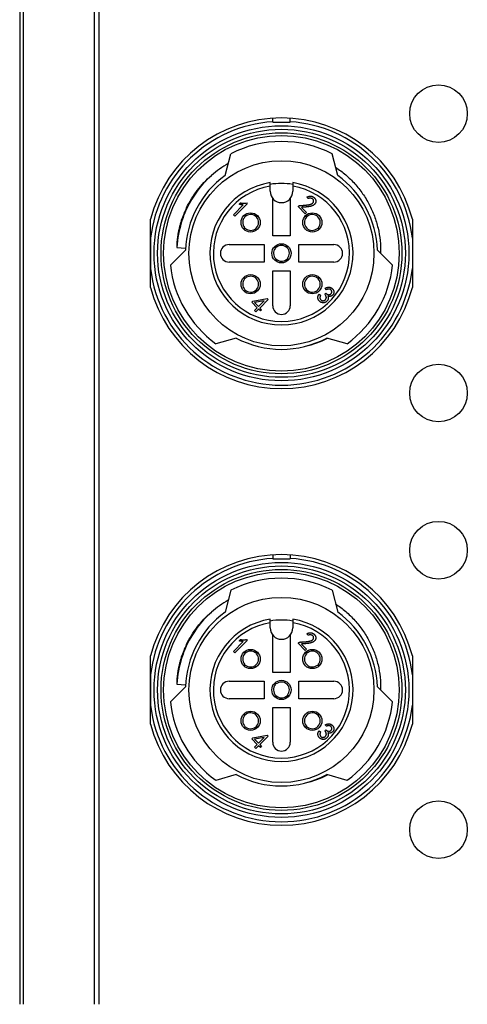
# Model space of a CAD drawing. Header units: inches. Extents: x 0 to 891, y 0 to 630.
# Tile 5 of 15: x 304 to 330, y 268 to 324. Entities that reach past the tile are written whole.
import ezdxf

# ---------------------------------------------------------------- set-up
doc = ezdxf.new("R2010")
doc.units = ezdxf.units.IN
doc.header["$MEASUREMENT"] = 0

msp = doc.modelspace()

# ---------------------------------------------------------------- linework, layer by layer
for p, q in [((304.156, 398.036), (304.156, 268.036)), ((304.379, 268.036), (304.379, 398.036)), ((308.425, 398.036), (308.425, 268.036)), ((308.702, 268.036), (308.702, 398.036)), ((318.656, 318.536), (318.656, 318.758)), ((318.656, 318.536), (319.656, 318.536)), ((319.656, 318.536), (319.656, 318.758)), ((315.933, 315.493), (316.256, 316.741)), ((322.379, 315.493), (322.056, 316.741)), ((318.506, 314.586), (318.506, 315.084)), ((319.806, 315.084), (319.806, 314.586)), ((318.656, 312.036), (318.656, 314.17)), ((319.656, 314.17), (319.656, 312.036)), ((320.684, 314.166), (320.618, 314.257)), ((316.399, 313.241), (316.97, 313.812)), ((317.193, 313.87), (316.482, 313.159)), ((316.73, 313.845), (316.809, 313.924)), ((317.144, 313.92), (317.193, 313.87)), ((320.122, 313.727), (320.105, 313.711)), ((320.523, 313.293), (320.105, 313.711)), ((320.3, 313.665), (320.598, 313.368)), ((311.656, 309.083), (311.656, 312.988)), ((316.482, 313.159), (316.399, 313.241)), ((317.687, 313.145), (317.756, 313.209)), ((317.747, 313.12), (317.73, 313.103)), ((317.794, 313.171), (317.747, 313.12)), ((320.582, 313.103), (320.518, 313.172)), ((320.598, 313.368), (320.523, 313.293)), ((320.556, 313.209), (320.625, 313.145)), ((326.656, 312.988), (326.656, 309.083)), ((316.983, 312.436), (317.03, 312.487)), ((317.089, 312.462), (317.02, 312.398)), ((317.03, 312.487), (317.047, 312.505)), ((321.292, 312.398), (321.223, 312.462)), ((321.265, 312.505), (321.33, 312.435)), ((311.656, 311.903), (311.656, 310.168)), ((319.656, 312.036), (318.656, 312.036)), ((326.656, 311.903), (326.656, 310.168)), ((312.792, 310.363), (313.659, 311.216)), ((313.165, 311.362), (313.664, 311.335)), ((316.156, 311.536), (318.156, 311.536)), ((318.156, 311.536), (318.156, 310.536)), ((318.815, 311.335), (318.75, 311.404)), ((318.788, 311.442), (318.857, 311.377)), ((320.156, 311.536), (322.156, 311.536)), ((320.156, 310.536), (320.156, 311.536)), ((325.521, 310.363), (324.653, 311.216)), ((319.524, 310.63), (319.455, 310.694)), ((319.498, 310.737), (319.562, 310.668)), ((318.156, 310.536), (316.156, 310.536)), ((322.156, 310.536), (320.156, 310.536)), ((317.047, 309.567), (316.982, 309.636)), ((317.02, 309.674), (317.089, 309.61)), ((318.656, 310.036), (319.656, 310.036)), ((318.656, 308.036), (318.656, 310.036)), ((319.656, 310.036), (319.656, 308.036)), ((321.223, 309.61), (321.292, 309.674)), ((321.282, 309.585), (321.265, 309.567)), ((321.33, 309.636), (321.282, 309.585)), ((317.73, 308.969), (317.794, 308.9)), ((320.518, 308.9), (320.566, 308.951)), ((320.566, 308.951), (320.582, 308.969)), ((321.731, 308.953), (321.669, 309.04)), ((317.523, 308.301), (318.342, 308.449)), ((317.756, 308.862), (317.687, 308.926)), ((318.404, 308.387), (317.92, 307.904)), ((318.342, 308.449), (318.404, 308.387)), ((320.625, 308.926), (320.556, 308.862)), ((321.31, 308.697), (321.396, 308.634)), ((321.645, 308.692), (321.698, 308.746)), ((317.453, 308.23), (317.523, 308.301)), ((317.771, 307.912), (317.453, 308.23)), ((318.168, 308.309), (317.61, 308.214)), ((317.61, 308.214), (317.841, 307.982)), ((317.614, 307.755), (317.771, 307.912)), ((317.85, 307.833), (317.693, 307.676)), ((317.841, 307.982), (318.168, 308.309)), ((317.949, 307.734), (317.85, 307.833)), ((317.92, 307.904), (318.019, 307.804)), ((317.693, 307.676), (317.614, 307.755)), ((318.019, 307.804), (317.949, 307.734)), ((316.564, 306.185), (315.392, 305.86)), ((322.921, 305.86), (321.749, 306.185)), ((318.656, 293.758), (318.656, 293.536)), ((319.656, 293.758), (319.656, 293.536)), ((318.656, 293.536), (319.656, 293.536)), ((316.256, 291.741), (315.933, 290.493)), ((322.056, 291.741), (322.379, 290.493)), ((318.506, 289.586), (318.506, 290.084)), ((319.806, 290.084), (319.806, 289.586)), ((320.684, 289.166), (320.618, 289.257)), ((316.399, 288.241), (316.97, 288.812)), ((317.193, 288.87), (316.482, 288.159)), ((316.73, 288.845), (316.809, 288.924)), ((317.144, 288.92), (317.193, 288.87)), ((318.656, 287.036), (318.656, 289.17)), ((319.656, 289.17), (319.656, 287.036)), ((320.122, 288.727), (320.105, 288.711)), ((320.523, 288.293), (320.105, 288.711)), ((320.3, 288.665), (320.598, 288.368)), ((316.482, 288.159), (316.399, 288.241)), ((317.687, 288.145), (317.756, 288.209)), ((317.747, 288.12), (317.73, 288.103)), ((317.794, 288.171), (317.747, 288.12)), ((320.582, 288.103), (320.518, 288.172)), ((320.598, 288.368), (320.523, 288.293)), ((320.556, 288.209), (320.625, 288.145)), ((311.656, 284.083), (311.656, 287.988)), ((326.656, 287.988), (326.656, 284.083)), ((316.983, 287.436), (317.03, 287.487)), ((317.089, 287.462), (317.02, 287.398)), ((317.03, 287.487), (317.047, 287.505)), ((319.656, 287.036), (318.656, 287.036)), ((321.292, 287.398), (321.223, 287.462)), ((321.265, 287.505), (321.33, 287.435)), ((311.656, 286.903), (311.656, 285.168)), ((316.156, 286.536), (318.156, 286.536)), ((318.156, 286.536), (318.156, 285.536)), ((318.815, 286.335), (318.75, 286.404)), ((318.788, 286.442), (318.857, 286.377)), ((320.156, 286.536), (322.156, 286.536)), ((320.156, 285.536), (320.156, 286.536)), ((326.656, 286.903), (326.656, 285.168)), ((312.792, 285.363), (313.659, 286.216)), ((313.165, 286.362), (313.664, 286.335)), ((324.653, 286.216), (325.521, 285.363)), ((318.156, 285.536), (316.156, 285.536)), ((319.524, 285.63), (319.455, 285.694)), ((319.498, 285.737), (319.562, 285.668)), ((322.156, 285.536), (320.156, 285.536)), ((318.656, 285.036), (319.656, 285.036)), ((318.656, 283.036), (318.656, 285.036)), ((319.656, 285.036), (319.656, 283.036)), ((317.047, 284.567), (316.982, 284.636)), ((317.02, 284.674), (317.089, 284.61)), ((321.223, 284.61), (321.292, 284.674)), ((321.282, 284.585), (321.265, 284.567)), ((321.33, 284.636), (321.282, 284.585)), ((317.756, 283.862), (317.687, 283.926)), ((317.73, 283.969), (317.794, 283.9)), ((320.518, 283.9), (320.566, 283.951)), ((320.625, 283.926), (320.556, 283.862)), ((320.566, 283.951), (320.582, 283.969)), ((321.31, 283.697), (321.396, 283.634)), ((321.645, 283.692), (321.698, 283.746)), ((321.731, 283.953), (321.669, 284.04)), ((317.453, 283.23), (317.523, 283.301)), ((317.771, 282.912), (317.453, 283.23)), ((317.523, 283.301), (318.342, 283.449)), ((318.168, 283.309), (317.61, 283.214)), ((317.61, 283.214), (317.841, 282.982)), ((317.841, 282.982), (318.168, 283.309)), ((318.404, 283.387), (317.92, 282.904)), ((318.342, 283.449), (318.404, 283.387)), ((317.614, 282.755), (317.771, 282.912)), ((317.693, 282.676), (317.614, 282.755)), ((317.85, 282.833), (317.693, 282.676)), ((317.949, 282.734), (317.85, 282.833)), ((317.92, 282.904), (318.019, 282.804)), ((318.019, 282.804), (317.949, 282.734)), ((316.564, 281.185), (315.392, 280.86)), ((322.921, 280.86), (321.749, 281.185))]:
    msp.add_line(p, q)
for centre, radius in [((328.156, 319.036), 1.65), ((319.156, 311.036), 7.3), ((319.156, 311.036), 7.1), ((319.156, 311.036), 6.9), ((319.156, 311.036), 6.75), ((319.156, 311.036), 5.3), ((317.388, 312.804), 0.55), ((320.924, 312.804), 0.55), ((319.156, 311.036), 0.55), ((317.388, 309.268), 0.55), ((320.924, 309.268), 0.55), ((328.156, 303.036), 1.65), ((328.156, 294.036), 1.65), ((319.156, 286.036), 7.3), ((319.156, 286.036), 7.1), ((319.156, 286.036), 6.9), ((319.156, 286.036), 6.75), ((319.156, 286.036), 5.3), ((317.388, 287.804), 0.55), ((320.924, 287.804), 0.55), ((319.156, 286.036), 0.55), ((317.388, 284.268), 0.55), ((320.924, 284.268), 0.55), ((328.156, 278.036), 1.65)]:
    msp.add_circle(centre, radius)
for centre, radius, start, end in [((319.156, 311.036), 7.75, 14.5926, 165.4074), ((319.156, 311.036), 7.55, 93.7972, 173.4024), ((319.156, 311.036), 7.55, 6.5976, 86.2028), ((319.156, 311.036), 6.4, 63.0556, 116.9444), ((319.026, 310.982), 5.954, 119.3315, 130.7113), ((319.156, 311.036), 5.5, 125.872, 178.123), ((319.156, 311.036), 6, 132.5647, 154.4745), ((319.156, 311.036), 5.5, 1.877, 54.128), ((319.156, 311.036), 4.1, 99.122, 80.878), ((319.156, 311.036), 3.9, 99.5941, 80.4059), ((319.156, 311.036), 4, 80.6427, 99.3573), ((319.156, 311.036), 4, 80.648, 99.352), ((319.156, 314.586), 0.65, 180, 0), ((318.874, 311.127), 5.739, 154.0854, 161.9214), ((319.149, 311.039), 5.992, 154.4696, 161.9264), ((319.153, 311.036), 5.997, 161.9131, 176.8846), ((317.388, 312.804), 0.454, 48.8022, 221.1978), ((317.388, 312.804), 0.454, 228.8022, 41.1978), ((320.924, 312.804), 0.454, 138.8022, 311.1978), ((320.924, 312.804), 0.454, 318.8022, 131.1978), ((316.156, 311.036), 0.5, 90, 270), ((319.156, 311.036), 0.454, 138.8022, 311.1978), ((319.156, 311.036), 0.454, 318.8022, 131.1978), ((322.156, 311.036), 0.5, 270, 90), ((319.156, 311.036), 7.55, 186.5976, 353.4024), ((319.156, 311.036), 6.4, 186.0305, 233.9695), ((319.156, 311.036), 6.4, 306.0305, 353.9695), ((317.388, 309.268), 0.454, 138.8022, 311.1978), ((317.388, 309.268), 0.454, 318.8022, 131.1978), ((320.924, 309.268), 0.454, 48.8022, 221.1978), ((320.924, 309.268), 0.454, 228.8022, 41.1978), ((319.156, 311.036), 7.75, 194.5926, 345.4074), ((319.156, 308.036), 0.5, 180, 0), ((319.156, 311.036), 5.5, 241.877, 298.123), ((319.291, 311.08), 5.511, 282.9851, 297.0505), ((319.156, 286.036), 7.75, 14.5926, 165.4074), ((319.156, 286.036), 7.55, 93.7972, 173.4024), ((319.156, 286.036), 7.55, 6.5976, 86.2028), ((319.156, 286.036), 6.4, 63.0556, 116.9444), ((319.026, 285.982), 5.954, 119.3315, 130.7113), ((319.156, 286.036), 5.5, 125.872, 178.123), ((319.156, 286.036), 6, 132.5647, 154.4745), ((319.156, 286.036), 5.5, 1.877, 54.128), ((319.156, 286.036), 4.1, 99.122, 80.878), ((319.156, 286.036), 3.9, 99.5941, 80.4059), ((319.156, 286.036), 4, 80.6427, 99.3573), ((319.156, 286.036), 4, 80.648, 99.352), ((319.156, 289.586), 0.65, 180, 0), ((318.874, 286.127), 5.739, 154.0854, 161.9214), ((319.149, 286.039), 5.992, 154.4696, 161.9264), ((317.388, 287.804), 0.454, 48.8022, 221.1978), ((317.388, 287.804), 0.454, 228.8022, 41.1978), ((320.924, 287.804), 0.454, 138.8022, 311.1978), ((320.924, 287.804), 0.454, 318.8022, 131.1978), ((319.153, 286.036), 5.997, 161.9131, 176.8846), ((316.156, 286.036), 0.5, 90, 270), ((319.156, 286.036), 0.454, 318.8022, 131.1978), ((322.156, 286.036), 0.5, 270, 90), ((319.156, 286.036), 0.454, 138.8022, 311.1978), ((319.156, 286.036), 6.4, 186.0305, 233.9695), ((319.156, 286.036), 6.4, 306.0305, 353.9695), ((319.156, 286.036), 7.55, 186.5976, 353.4024), ((317.388, 284.268), 0.454, 318.8022, 131.1978), ((320.924, 284.268), 0.454, 48.8022, 221.1978), ((317.388, 284.268), 0.454, 138.8022, 311.1978), ((320.924, 284.268), 0.454, 228.8022, 41.1978), ((319.156, 286.036), 7.75, 194.5926, 345.4074), ((319.156, 283.036), 0.5, 180, 0), ((319.156, 286.036), 5.5, 241.877, 298.123), ((319.291, 286.08), 5.511, 282.9851, 297.0505)]:
    msp.add_arc(centre, radius, start, end)
for points, knots in [([(322.258, 315.961), (322.459, 315.828), (322.846, 315.535), (323.367, 315.028), (323.82, 314.46), (324.197, 313.838), (324.494, 313.175), (324.703, 312.479), (324.824, 311.762), (324.843, 311.277), (324.838, 311.036)], [0, 0, 0, 0, 0.124998, 0.250011, 0.375006, 0.500008, 0.625007, 0.750001, 0.875006, 1, 1, 1, 1]), ([(313.712, 313.636), (313.884, 313.989), (314.3, 314.663), (314.844, 315.239), (315.142, 315.496)], [0, 0, 0, 0, 0.500006, 1, 1, 1, 1]), ([(320.122, 313.727), (320.128, 313.732), (320.139, 313.741), (320.157, 313.753), (320.177, 313.762), (320.198, 313.77), (320.219, 313.776), (320.243, 313.78), (320.267, 313.782), (320.292, 313.781), (320.32, 313.78), (320.349, 313.781), (320.382, 313.782), (320.417, 313.784), (320.455, 313.786), (320.495, 313.79), (320.538, 313.794), (320.583, 313.8), (320.627, 313.805), (320.669, 313.812), (320.708, 313.818), (320.744, 313.824), (320.776, 313.832), (320.805, 313.839), (320.831, 313.847), (320.86, 313.857), (320.891, 313.872), (320.924, 313.891), (320.951, 313.912), (320.972, 313.935), (320.987, 313.96), (320.997, 313.987), (321.002, 314.015), (321.001, 314.044), (320.996, 314.072), (320.985, 314.099), (320.969, 314.123), (320.947, 314.144), (320.922, 314.161), (320.894, 314.176), (320.864, 314.186), (320.831, 314.194), (320.805, 314.195), (320.791, 314.195), (320.788, 314.194)], [0, 0, 0, 0, 0.016818, 0.033426, 0.050165, 0.067204, 0.08456, 0.102497, 0.121097, 0.14058, 0.161602, 0.184509, 0.209551, 0.236633, 0.265866, 0.297165, 0.33052, 0.365934, 0.40117, 0.433999, 0.464396, 0.492277, 0.517712, 0.540766, 0.561462, 0.57969, 0.612132, 0.641251, 0.667307, 0.691055, 0.713209, 0.734656, 0.756339, 0.778777, 0.801285, 0.823147, 0.845088, 0.868132, 0.89185, 0.915667, 0.940536, 0.96638, 0.993116, 1, 1, 1, 1]), ([(321.011, 314.236), (321.018, 314.23), (321.033, 314.218), (321.052, 314.199), (321.069, 314.179), (321.084, 314.16), (321.096, 314.138), (321.107, 314.115), (321.116, 314.09), (321.123, 314.062), (321.128, 314.032), (321.127, 314.001), (321.122, 313.969), (321.113, 313.935), (321.099, 313.902), (321.078, 313.869), (321.051, 313.838), (321.025, 313.814), (321, 313.795), (320.979, 313.782), (320.955, 313.77), (320.93, 313.758), (320.901, 313.748), (320.87, 313.738), (320.837, 313.729), (320.808, 313.722), (320.783, 313.717), (320.762, 313.713), (320.739, 313.709), (320.715, 313.706), (320.69, 313.702), (320.662, 313.699), (320.633, 313.695), (320.603, 313.692), (320.571, 313.688), (320.537, 313.685), (320.501, 313.682), (320.464, 313.678), (320.425, 313.675), (320.385, 313.672), (320.343, 313.669), (320.314, 313.666), (320.3, 313.665)], [0, 0, 0, 0, 0.023107, 0.044938, 0.065593, 0.085179, 0.104791, 0.125232, 0.146947, 0.170129, 0.194195, 0.219142, 0.245375, 0.273297, 0.302679, 0.33331, 0.366074, 0.401387, 0.420257, 0.440337, 0.461768, 0.484702, 0.509085, 0.535173, 0.562792, 0.592208, 0.60795, 0.624905, 0.643319, 0.662914, 0.683872, 0.706052, 0.729564, 0.754303, 0.780514, 0.808064, 0.836708, 0.866716, 0.898201, 0.930782, 0.964709, 1, 1, 1, 1]), ([(320.618, 314.257), (320.629, 314.262), (320.649, 314.271), (320.68, 314.283), (320.709, 314.293), (320.738, 314.301), (320.765, 314.307), (320.791, 314.31), (320.817, 314.312), (320.841, 314.311), (320.865, 314.308), (320.888, 314.303), (320.91, 314.296), (320.932, 314.288), (320.953, 314.278), (320.973, 314.265), (320.993, 314.252), (321.005, 314.241), (321.011, 314.236)], [0, 0, 0, 0, 0.082418, 0.16035, 0.234248, 0.304545, 0.370646, 0.433761, 0.494253, 0.551804, 0.607921, 0.663747, 0.718797, 0.773414, 0.828923, 0.884604, 0.941558, 1, 1, 1, 1]), ([(320.788, 314.194), (320.778, 314.194), (320.757, 314.191), (320.722, 314.182), (320.697, 314.171), (320.684, 314.166)], [0, 0, 0, 0, 0.25449, 0.613301, 1, 1, 1, 1]), ([(316.97, 313.812), (316.952, 313.812), (316.914, 313.813), (316.855, 313.82), (316.793, 313.83), (316.752, 313.84), (316.73, 313.845)], [0, 0, 0, 0, 0.227982, 0.469826, 0.72714, 1, 1, 1, 1]), ([(316.809, 313.924), (316.823, 313.921), (316.852, 313.916), (316.895, 313.911), (316.937, 313.907), (316.979, 313.906), (317.021, 313.906), (317.062, 313.909), (317.103, 313.913), (317.13, 313.917), (317.144, 313.92)], [0, 0, 0, 0, 0.130066, 0.258313, 0.384695, 0.509801, 0.633479, 0.75646, 0.878074, 1, 1, 1, 1]), ([(313.418, 312.908), (313.398, 312.846), (313.359, 312.72), (313.308, 312.53), (313.271, 312.37), (313.244, 312.241), (313.226, 312.144), (313.21, 312.046), (313.196, 311.949), (313.184, 311.851), (313.175, 311.769), (313.169, 311.704), (313.165, 311.655), (313.162, 311.605), (313.159, 311.556), (313.158, 311.515), (313.157, 311.482), (313.157, 311.458), (313.157, 311.437), (313.157, 311.421), (313.158, 311.408), (313.158, 311.396), (313.159, 311.384), (313.16, 311.375), (313.161, 311.369), (313.162, 311.366), (313.162, 311.362), (313.164, 311.362), (313.165, 311.362)], [0, 0, 0, 0, 0.125062, 0.250124, 0.375184, 0.437716, 0.500247, 0.562778, 0.625308, 0.687836, 0.750363, 0.781626, 0.812888, 0.844148, 0.875407, 0.906662, 0.922287, 0.937911, 0.953531, 0.961338, 0.969144, 0.976945, 0.984739, 0.992512, 0.994454, 0.996369, 0.998293, 1, 1, 1, 1]), ([(321.669, 309.04), (321.686, 309.047), (321.717, 309.062), (321.766, 309.079), (321.814, 309.091), (321.854, 309.096), (321.885, 309.097), (321.908, 309.094), (321.93, 309.091), (321.952, 309.084), (321.974, 309.075), (321.996, 309.064), (322.017, 309.051), (322.038, 309.036), (322.057, 309.019), (322.075, 309.002), (322.092, 308.984), (322.107, 308.966), (322.12, 308.947), (322.131, 308.927), (322.141, 308.907), (322.149, 308.887), (322.155, 308.866), (322.16, 308.846), (322.162, 308.825), (322.163, 308.805), (322.161, 308.785), (322.158, 308.765), (322.152, 308.745), (322.145, 308.725), (322.136, 308.706), (322.125, 308.688), (322.113, 308.67), (322.1, 308.654), (322.084, 308.638), (322.067, 308.624), (322.049, 308.61), (322.029, 308.597), (322.015, 308.59), (322.008, 308.586)], [0, 0, 0, 0, 0.057184, 0.111428, 0.163217, 0.213207, 0.237691, 0.261939, 0.28598, 0.310609, 0.335355, 0.360878, 0.387239, 0.414605, 0.442213, 0.468588, 0.494292, 0.519409, 0.543648, 0.567337, 0.590902, 0.614113, 0.636986, 0.659054, 0.680753, 0.702162, 0.723474, 0.744849, 0.766832, 0.788994, 0.811402, 0.833703, 0.856322, 0.878885, 0.902042, 0.925482, 0.9498, 0.974892, 1, 1, 1, 1]), ([(321.698, 308.746), (321.706, 308.74), (321.721, 308.728), (321.744, 308.712), (321.766, 308.698), (321.788, 308.687), (321.809, 308.678), (321.83, 308.671), (321.85, 308.667), (321.87, 308.665), (321.889, 308.666), (321.907, 308.668), (321.925, 308.673), (321.942, 308.68), (321.958, 308.689), (321.974, 308.699), (321.988, 308.713), (322.002, 308.727), (322.015, 308.743), (322.025, 308.76), (322.033, 308.777), (322.039, 308.794), (322.042, 308.813), (322.042, 308.831), (322.04, 308.85), (322.036, 308.868), (322.029, 308.887), (322.021, 308.904), (322.011, 308.92), (321.999, 308.934), (321.988, 308.946), (321.98, 308.953), (321.977, 308.955)], [0, 0, 0, 0, 0.04962, 0.096051, 0.13968, 0.18007, 0.218148, 0.25419, 0.287914, 0.320341, 0.351639, 0.382217, 0.412204, 0.442341, 0.473078, 0.504547, 0.537355, 0.571539, 0.605943, 0.63814, 0.669214, 0.699625, 0.729486, 0.759767, 0.790724, 0.82287, 0.855536, 0.887285, 0.918268, 0.949057, 0.980357, 1, 1, 1, 1]), ([(321.977, 308.955), (321.975, 308.957), (321.968, 308.962), (321.954, 308.971), (321.936, 308.98), (321.916, 308.988), (321.894, 308.992), (321.871, 308.993), (321.846, 308.991), (321.819, 308.986), (321.791, 308.978), (321.762, 308.967), (321.742, 308.958), (321.731, 308.953)], [0, 0, 0, 0, 0.028221, 0.103838, 0.183198, 0.264619, 0.348967, 0.437782, 0.532596, 0.636074, 0.747691, 0.868517, 1, 1, 1, 1]), ([(321.249, 308.459), (321.247, 308.467), (321.245, 308.484), (321.244, 308.51), (321.245, 308.536), (321.249, 308.563), (321.256, 308.59), (321.265, 308.617), (321.278, 308.643), (321.292, 308.67), (321.304, 308.688), (321.31, 308.697)], [0, 0, 0, 0, 0.097854, 0.202556, 0.307896, 0.414876, 0.523574, 0.635494, 0.752248, 0.87333, 1, 1, 1, 1]), ([(321.818, 308.577), (321.823, 308.563), (321.833, 308.536), (321.84, 308.495), (321.84, 308.454), (321.835, 308.42), (321.827, 308.393), (321.819, 308.373), (321.809, 308.354), (321.796, 308.335), (321.781, 308.316), (321.764, 308.298), (321.745, 308.279), (321.723, 308.262), (321.7, 308.246), (321.677, 308.232), (321.652, 308.221), (321.627, 308.212), (321.601, 308.206), (321.575, 308.203), (321.548, 308.202), (321.52, 308.204), (321.493, 308.208), (321.467, 308.214), (321.442, 308.223), (321.417, 308.233), (321.394, 308.246), (321.373, 308.261), (321.352, 308.278), (321.332, 308.297), (321.314, 308.317), (321.298, 308.339), (321.284, 308.361), (321.272, 308.384), (321.262, 308.408), (321.254, 308.432), (321.251, 308.45), (321.249, 308.459), (321.249, 308.459)], [0, 0, 0, 0, 0.044553, 0.087223, 0.129142, 0.17122, 0.192672, 0.21465, 0.237213, 0.26064, 0.285104, 0.310972, 0.338176, 0.367071, 0.396015, 0.424182, 0.451753, 0.478764, 0.506097, 0.533247, 0.560998, 0.589427, 0.617954, 0.645666, 0.673074, 0.7001, 0.726977, 0.754208, 0.781773, 0.81008, 0.838217, 0.865701, 0.892629, 0.91906, 0.945547, 0.971964, 0.998304, 1, 1, 1, 1]), ([(321.396, 308.634), (321.391, 308.623), (321.379, 308.6), (321.368, 308.564), (321.362, 308.528), (321.36, 308.498), (321.362, 308.474), (321.366, 308.457), (321.37, 308.44), (321.377, 308.424), (321.385, 308.408), (321.396, 308.393), (321.408, 308.379), (321.421, 308.365), (321.436, 308.353), (321.451, 308.343), (321.467, 308.334), (321.484, 308.327), (321.501, 308.323), (321.519, 308.321), (321.537, 308.32), (321.556, 308.322), (321.574, 308.325), (321.592, 308.33), (321.61, 308.337), (321.626, 308.345), (321.642, 308.354), (321.657, 308.366), (321.671, 308.378), (321.684, 308.392), (321.696, 308.407), (321.706, 308.423), (321.713, 308.437), (321.717, 308.446), (321.718, 308.449)], [0, 0, 0, 0, 0.059271, 0.116417, 0.171787, 0.22707, 0.25432, 0.280947, 0.307469, 0.333898, 0.36091, 0.388501, 0.416759, 0.446218, 0.475795, 0.504098, 0.531742, 0.558863, 0.585882, 0.61309, 0.640949, 0.669852, 0.698865, 0.72748, 0.755475, 0.783421, 0.811357, 0.83977, 0.868613, 0.898419, 0.928062, 0.956172, 0.983598, 1, 1, 1, 1]), ([(321.718, 308.449), (321.719, 308.451), (321.722, 308.458), (321.725, 308.472), (321.728, 308.488), (321.729, 308.506), (321.727, 308.523), (321.724, 308.541), (321.719, 308.56), (321.712, 308.58), (321.703, 308.601), (321.691, 308.623), (321.678, 308.645), (321.662, 308.669), (321.651, 308.684), (321.645, 308.692)], [0, 0, 0, 0, 0.024254, 0.089266, 0.152852, 0.216896, 0.282766, 0.35175, 0.425153, 0.505028, 0.590706, 0.68198, 0.781226, 0.886896, 1, 1, 1, 1]), ([(322.008, 308.586), (322.008, 308.586), (322.001, 308.583), (321.985, 308.577), (321.961, 308.571), (321.935, 308.567), (321.908, 308.565), (321.879, 308.567), (321.849, 308.57), (321.829, 308.574), (321.818, 308.577)], [0, 0, 0, 0, 0.001686, 0.127982, 0.257975, 0.391657, 0.531964, 0.679351, 0.834797, 1, 1, 1, 1]), ([(322.258, 290.961), (322.459, 290.828), (322.846, 290.535), (323.367, 290.028), (323.82, 289.46), (324.197, 288.838), (324.494, 288.175), (324.703, 287.479), (324.824, 286.762), (324.843, 286.277), (324.838, 286.036)], [0, 0, 0, 0, 0.124998, 0.250011, 0.375006, 0.500008, 0.625007, 0.750001, 0.875006, 1, 1, 1, 1]), ([(313.712, 288.636), (313.884, 288.989), (314.3, 289.663), (314.844, 290.239), (315.142, 290.496)], [0, 0, 0, 0, 0.500006, 1, 1, 1, 1]), ([(321.011, 289.236), (321.018, 289.23), (321.033, 289.218), (321.052, 289.199), (321.069, 289.179), (321.084, 289.16), (321.096, 289.138), (321.107, 289.115), (321.116, 289.09), (321.123, 289.062), (321.128, 289.032), (321.127, 289.001), (321.122, 288.969), (321.113, 288.935), (321.099, 288.902), (321.078, 288.869), (321.051, 288.838), (321.025, 288.814), (321, 288.795), (320.979, 288.782), (320.955, 288.77), (320.93, 288.758), (320.901, 288.748), (320.87, 288.738), (320.837, 288.729), (320.808, 288.722), (320.783, 288.717), (320.762, 288.713), (320.739, 288.709), (320.715, 288.706), (320.69, 288.702), (320.662, 288.699), (320.633, 288.695), (320.603, 288.692), (320.571, 288.688), (320.537, 288.685), (320.501, 288.682), (320.464, 288.678), (320.425, 288.675), (320.385, 288.672), (320.343, 288.669), (320.314, 288.666), (320.3, 288.665)], [0, 0, 0, 0, 0.023107, 0.044938, 0.065593, 0.085179, 0.104791, 0.125232, 0.146947, 0.170129, 0.194195, 0.219142, 0.245375, 0.273297, 0.302679, 0.33331, 0.366074, 0.401387, 0.420257, 0.440337, 0.461768, 0.484702, 0.509085, 0.535173, 0.562792, 0.592208, 0.60795, 0.624905, 0.643319, 0.662914, 0.683872, 0.706052, 0.729564, 0.754303, 0.780514, 0.808064, 0.836708, 0.866716, 0.898201, 0.930782, 0.964709, 1, 1, 1, 1]), ([(320.618, 289.257), (320.629, 289.262), (320.649, 289.271), (320.68, 289.283), (320.709, 289.293), (320.738, 289.301), (320.765, 289.307), (320.791, 289.31), (320.817, 289.312), (320.841, 289.311), (320.865, 289.308), (320.888, 289.303), (320.91, 289.296), (320.932, 289.288), (320.953, 289.278), (320.973, 289.265), (320.993, 289.252), (321.005, 289.241), (321.011, 289.236)], [0, 0, 0, 0, 0.082418, 0.16035, 0.234248, 0.304545, 0.370646, 0.433761, 0.494253, 0.551804, 0.607921, 0.663747, 0.718797, 0.773414, 0.828923, 0.884604, 0.941558, 1, 1, 1, 1]), ([(316.97, 288.812), (316.952, 288.812), (316.914, 288.813), (316.855, 288.82), (316.793, 288.83), (316.752, 288.84), (316.73, 288.845)], [0, 0, 0, 0, 0.227982, 0.469826, 0.72714, 1, 1, 1, 1]), ([(316.809, 288.924), (316.823, 288.921), (316.852, 288.916), (316.895, 288.911), (316.937, 288.907), (316.979, 288.906), (317.021, 288.906), (317.062, 288.909), (317.103, 288.913), (317.13, 288.917), (317.144, 288.92)], [0, 0, 0, 0, 0.130066, 0.258313, 0.384695, 0.509801, 0.633479, 0.75646, 0.878074, 1, 1, 1, 1]), ([(320.122, 288.727), (320.128, 288.732), (320.139, 288.741), (320.157, 288.753), (320.177, 288.762), (320.198, 288.77), (320.219, 288.776), (320.243, 288.78), (320.267, 288.782), (320.292, 288.781), (320.32, 288.78), (320.349, 288.781), (320.382, 288.782), (320.417, 288.784), (320.455, 288.786), (320.495, 288.79), (320.538, 288.794), (320.583, 288.8), (320.627, 288.805), (320.669, 288.812), (320.708, 288.818), (320.744, 288.824), (320.776, 288.832), (320.805, 288.839), (320.831, 288.847), (320.86, 288.857), (320.891, 288.872), (320.924, 288.891), (320.951, 288.912), (320.972, 288.935), (320.987, 288.96), (320.997, 288.987), (321.002, 289.015), (321.001, 289.044), (320.996, 289.072), (320.985, 289.099), (320.969, 289.123), (320.947, 289.144), (320.922, 289.161), (320.894, 289.176), (320.864, 289.186), (320.831, 289.194), (320.805, 289.195), (320.791, 289.195), (320.788, 289.194)], [0, 0, 0, 0, 0.016818, 0.033426, 0.050165, 0.067204, 0.08456, 0.102497, 0.121097, 0.14058, 0.161602, 0.184509, 0.209551, 0.236633, 0.265866, 0.297165, 0.33052, 0.365934, 0.40117, 0.433999, 0.464396, 0.492277, 0.517712, 0.540766, 0.561462, 0.57969, 0.612132, 0.641251, 0.667307, 0.691055, 0.713209, 0.734656, 0.756339, 0.778777, 0.801285, 0.823147, 0.845088, 0.868132, 0.89185, 0.915667, 0.940536, 0.96638, 0.993116, 1, 1, 1, 1]), ([(320.788, 289.194), (320.778, 289.194), (320.757, 289.191), (320.722, 289.182), (320.697, 289.171), (320.684, 289.166)], [0, 0, 0, 0, 0.25449, 0.613301, 1, 1, 1, 1]), ([(313.418, 287.908), (313.398, 287.846), (313.359, 287.72), (313.308, 287.53), (313.271, 287.37), (313.244, 287.241), (313.226, 287.144), (313.21, 287.046), (313.196, 286.949), (313.184, 286.851), (313.175, 286.769), (313.169, 286.704), (313.165, 286.655), (313.162, 286.605), (313.159, 286.556), (313.158, 286.515), (313.157, 286.482), (313.157, 286.458), (313.157, 286.437), (313.157, 286.421), (313.158, 286.408), (313.158, 286.396), (313.159, 286.384), (313.16, 286.375), (313.161, 286.369), (313.162, 286.366), (313.162, 286.362), (313.164, 286.362), (313.165, 286.362)], [0, 0, 0, 0, 0.125062, 0.250124, 0.375184, 0.437716, 0.500247, 0.562778, 0.625308, 0.687836, 0.750363, 0.781626, 0.812888, 0.844148, 0.875407, 0.906662, 0.922287, 0.937911, 0.953531, 0.961338, 0.969144, 0.976945, 0.984739, 0.992512, 0.994454, 0.996369, 0.998293, 1, 1, 1, 1]), ([(321.249, 283.459), (321.247, 283.467), (321.245, 283.484), (321.244, 283.51), (321.245, 283.536), (321.249, 283.563), (321.256, 283.59), (321.265, 283.617), (321.278, 283.643), (321.292, 283.67), (321.304, 283.688), (321.31, 283.697)], [0, 0, 0, 0, 0.097854, 0.202556, 0.307896, 0.414876, 0.523574, 0.635494, 0.752248, 0.87333, 1, 1, 1, 1]), ([(321.818, 283.577), (321.823, 283.563), (321.833, 283.536), (321.84, 283.495), (321.84, 283.454), (321.835, 283.42), (321.827, 283.393), (321.819, 283.373), (321.809, 283.354), (321.796, 283.335), (321.781, 283.316), (321.764, 283.298), (321.745, 283.279), (321.723, 283.262), (321.7, 283.246), (321.677, 283.232), (321.652, 283.221), (321.627, 283.212), (321.601, 283.206), (321.575, 283.203), (321.548, 283.202), (321.52, 283.204), (321.493, 283.208), (321.467, 283.214), (321.442, 283.223), (321.417, 283.233), (321.394, 283.246), (321.373, 283.261), (321.352, 283.278), (321.332, 283.297), (321.314, 283.317), (321.298, 283.339), (321.284, 283.361), (321.272, 283.384), (321.262, 283.408), (321.254, 283.432), (321.251, 283.45), (321.249, 283.459), (321.249, 283.459)], [0, 0, 0, 0, 0.044553, 0.087223, 0.129142, 0.17122, 0.192672, 0.21465, 0.237213, 0.26064, 0.285104, 0.310972, 0.338176, 0.367071, 0.396015, 0.424182, 0.451753, 0.478764, 0.506097, 0.533247, 0.560998, 0.589427, 0.617954, 0.645666, 0.673074, 0.7001, 0.726977, 0.754208, 0.781773, 0.81008, 0.838217, 0.865701, 0.892629, 0.91906, 0.945547, 0.971964, 0.998304, 1, 1, 1, 1]), ([(321.396, 283.634), (321.391, 283.623), (321.379, 283.6), (321.368, 283.564), (321.362, 283.528), (321.36, 283.498), (321.362, 283.474), (321.366, 283.457), (321.37, 283.44), (321.377, 283.424), (321.385, 283.408), (321.396, 283.393), (321.408, 283.379), (321.421, 283.365), (321.436, 283.353), (321.451, 283.343), (321.467, 283.334), (321.484, 283.327), (321.501, 283.323), (321.519, 283.321), (321.537, 283.32), (321.556, 283.322), (321.574, 283.325), (321.592, 283.33), (321.61, 283.337), (321.626, 283.345), (321.642, 283.354), (321.657, 283.366), (321.671, 283.378), (321.684, 283.392), (321.696, 283.407), (321.706, 283.423), (321.713, 283.437), (321.717, 283.446), (321.718, 283.449)], [0, 0, 0, 0, 0.059271, 0.116417, 0.171787, 0.22707, 0.25432, 0.280947, 0.307469, 0.333898, 0.36091, 0.388501, 0.416759, 0.446218, 0.475795, 0.504098, 0.531742, 0.558863, 0.585882, 0.61309, 0.640949, 0.669852, 0.698865, 0.72748, 0.755475, 0.783421, 0.811357, 0.83977, 0.868613, 0.898419, 0.928062, 0.956172, 0.983598, 1, 1, 1, 1]), ([(321.718, 283.449), (321.719, 283.451), (321.722, 283.458), (321.725, 283.472), (321.728, 283.488), (321.729, 283.506), (321.727, 283.523), (321.724, 283.541), (321.719, 283.56), (321.712, 283.58), (321.703, 283.601), (321.691, 283.623), (321.678, 283.645), (321.662, 283.669), (321.651, 283.684), (321.645, 283.692)], [0, 0, 0, 0, 0.024254, 0.089266, 0.152852, 0.216896, 0.282766, 0.35175, 0.425153, 0.505028, 0.590706, 0.68198, 0.781226, 0.886896, 1, 1, 1, 1]), ([(321.669, 284.04), (321.686, 284.047), (321.717, 284.062), (321.766, 284.079), (321.814, 284.091), (321.854, 284.096), (321.885, 284.097), (321.908, 284.094), (321.93, 284.091), (321.952, 284.084), (321.974, 284.075), (321.996, 284.064), (322.017, 284.051), (322.038, 284.036), (322.057, 284.019), (322.075, 284.002), (322.092, 283.984), (322.107, 283.966), (322.12, 283.947), (322.131, 283.927), (322.141, 283.907), (322.149, 283.887), (322.155, 283.866), (322.16, 283.846), (322.162, 283.825), (322.163, 283.805), (322.161, 283.785), (322.158, 283.765), (322.152, 283.745), (322.145, 283.725), (322.136, 283.706), (322.125, 283.688), (322.113, 283.67), (322.1, 283.654), (322.084, 283.638), (322.067, 283.624), (322.049, 283.61), (322.029, 283.597), (322.015, 283.59), (322.008, 283.586)], [0, 0, 0, 0, 0.057184, 0.111429, 0.163218, 0.213207, 0.237691, 0.261939, 0.28598, 0.310609, 0.335355, 0.360878, 0.387239, 0.414605, 0.442213, 0.468588, 0.494292, 0.519409, 0.543648, 0.567337, 0.590902, 0.614113, 0.636986, 0.659054, 0.680753, 0.702162, 0.723474, 0.744849, 0.766832, 0.788994, 0.811402, 0.833703, 0.856322, 0.878885, 0.902042, 0.925482, 0.9498, 0.974892, 1, 1, 1, 1]), ([(321.698, 283.746), (321.706, 283.74), (321.721, 283.728), (321.744, 283.712), (321.766, 283.698), (321.788, 283.687), (321.809, 283.678), (321.83, 283.671), (321.85, 283.667), (321.87, 283.665), (321.889, 283.666), (321.907, 283.668), (321.925, 283.673), (321.942, 283.68), (321.958, 283.689), (321.974, 283.699), (321.988, 283.713), (322.002, 283.727), (322.015, 283.743), (322.025, 283.76), (322.033, 283.777), (322.039, 283.794), (322.042, 283.813), (322.042, 283.831), (322.04, 283.85), (322.036, 283.868), (322.029, 283.887), (322.021, 283.904), (322.011, 283.92), (321.999, 283.934), (321.988, 283.946), (321.98, 283.953), (321.977, 283.955)], [0, 0, 0, 0, 0.04962, 0.096051, 0.13968, 0.18007, 0.218148, 0.25419, 0.287914, 0.320341, 0.351639, 0.382217, 0.412204, 0.442341, 0.473078, 0.504547, 0.537355, 0.571539, 0.605943, 0.63814, 0.669214, 0.699625, 0.729486, 0.759767, 0.790724, 0.82287, 0.855536, 0.887285, 0.918268, 0.949057, 0.980357, 1, 1, 1, 1]), ([(321.977, 283.955), (321.975, 283.957), (321.968, 283.962), (321.954, 283.971), (321.936, 283.98), (321.916, 283.988), (321.894, 283.992), (321.871, 283.993), (321.846, 283.991), (321.819, 283.986), (321.791, 283.978), (321.762, 283.967), (321.742, 283.958), (321.731, 283.953)], [0, 0, 0, 0, 0.028221, 0.103838, 0.183198, 0.264619, 0.348967, 0.437782, 0.532596, 0.636074, 0.747691, 0.868517, 1, 1, 1, 1]), ([(322.008, 283.586), (322.008, 283.586), (322.001, 283.583), (321.985, 283.577), (321.961, 283.571), (321.935, 283.567), (321.908, 283.565), (321.879, 283.567), (321.849, 283.57), (321.829, 283.574), (321.818, 283.577)], [0, 0, 0, 0, 0.001686, 0.127982, 0.257975, 0.391657, 0.531964, 0.679351, 0.834797, 1, 1, 1, 1])]:
    msp.add_open_spline(points, degree=3, knots=knots)

doc.saveas('drawing.dxf')
